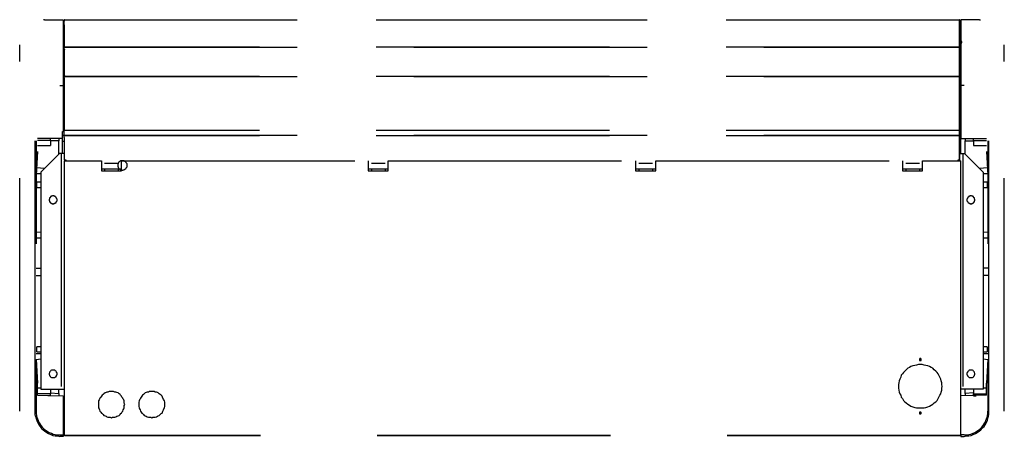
# Model space of a CAD drawing. Header units: millimetres. Extents: x 335 to 739279, y -1 to 84.
# Tile 106 of 244: x 392.436 to 394.546, y 22.648 to 23.542. Entities that reach past the tile are written whole.
import ezdxf

# ---------------------------------------------------------------- set-up
doc = ezdxf.new("R2010")
doc.units = ezdxf.units.MM
doc.header["$MEASUREMENT"] = 0
doc.linetypes.add('Dashed', pattern=[0.75, 0.5, -0.25])

msp = doc.modelspace()

# ---------------------------------------------------------------- linework, layer by layer
at = {"color": 8, "linetype": 'Dashed'}
for p, q in [((392.4888, 23.5419), (392.4868, 23.5419)), ((392.4888, 23.5419), (392.5288, 23.5419)), ((392.5288, 23.5419), (392.5288, 23.4009)), ((392.5288, 23.5389), (392.5308, 23.5389)), ((392.5308, 23.5409), (392.5308, 23.5419)), ((392.5308, 23.5419), (394.4498, 23.5419)), ((392.5308, 23.5309), (392.5308, 23.5409)), ((394.4498, 23.5409), (392.5308, 23.5409)), ((392.5308, 23.5409), (392.5308, 23.5389)), ((392.5308, 23.5409), (392.5308, 23.5389)), ((392.5308, 23.5309), (392.5308, 23.4859)), ((392.5308, 23.4849), (392.5308, 23.5309)), ((394.4498, 23.5419), (394.4498, 23.5409)), ((394.4498, 23.5309), (394.4498, 23.5409)), ((394.4498, 23.5409), (394.4508, 23.5409)), ((394.4498, 23.5389), (394.4498, 23.5409)), ((394.4498, 23.5389), (394.4498, 23.5309)), ((394.4498, 23.5329), (394.4508, 23.5329)), ((394.4498, 23.4859), (394.4498, 23.5309)), ((394.4498, 23.5309), (394.4508, 23.5309)), ((394.4508, 23.5329), (394.4508, 23.5409)), ((394.4528, 23.5339), (394.4508, 23.5339)), ((394.4508, 23.5329), (394.4508, 23.5309)), ((394.4528, 23.5319), (394.4508, 23.5319)), ((394.4508, 23.4849), (394.4508, 23.5309)), ((394.4528, 23.5419), (394.4528, 23.4009)), ((394.4928, 23.5419), (394.4528, 23.5419)), ((394.4928, 23.5419), (394.4948, 23.5419)), ((394.4518, 23.5069), (394.4518, 23.5059)), ((394.4528, 23.5069), (394.4518, 23.5069)), ((394.4528, 23.5059), (394.4518, 23.5059)), ((392.4358, 22.7019), (392.4358, 23.4879)), ((392.5308, 23.4829), (392.5308, 23.4859)), ((392.5308, 23.4859), (392.5308, 23.4849)), ((392.5308, 23.4849), (392.5308, 23.4839)), ((392.5308, 23.4849), (392.5308, 23.4839)), ((394.4498, 23.4829), (394.4498, 23.4859)), ((394.4508, 23.4859), (394.4498, 23.4859)), ((394.4498, 23.4849), (394.4508, 23.4849)), ((394.4498, 23.4839), (394.4498, 23.4849)), ((394.4508, 23.4939), (394.4518, 23.4939)), ((394.4508, 23.4849), (394.4508, 23.4859)), ((394.4508, 23.4789), (394.4508, 23.4849)), ((394.4518, 23.4939), (394.4518, 23.5049)), ((394.4518, 23.4939), (394.4528, 23.4939)), ((394.4518, 23.4909), (394.4518, 23.4919)), ((394.4518, 23.4919), (394.4528, 23.4919)), ((394.4518, 23.4909), (394.4528, 23.4909)), ((394.4528, 23.4909), (394.4528, 23.4919)), ((394.5458, 22.7019), (394.5458, 23.4879)), ((392.5288, 23.4809), (392.5308, 23.4809)), ((392.5308, 23.4789), (392.5308, 23.4829)), ((394.4498, 23.4829), (392.5308, 23.4829)), ((392.5308, 23.4829), (394.4498, 23.4829)), ((392.5308, 23.4789), (392.5308, 23.4219)), ((392.5308, 23.4789), (392.5308, 23.4219)), ((394.4498, 23.4839), (394.4498, 23.4809)), ((394.4498, 23.4789), (394.4498, 23.4829)), ((394.4498, 23.4809), (394.4498, 23.4789)), ((394.4498, 23.4219), (394.4498, 23.4789)), ((394.4508, 23.4789), (394.4498, 23.4789)), ((394.4508, 23.4789), (394.4508, 23.4219)), ((394.4528, 23.4619), (394.4508, 23.4619)), ((394.4508, 23.4569), (394.4528, 23.4569)), ((394.4508, 23.4549), (394.4528, 23.4549)), ((392.5308, 23.4199), (392.5308, 23.4219)), ((394.4498, 23.4199), (394.4498, 23.4219)), ((394.4498, 23.4219), (394.4508, 23.4219)), ((394.4498, 23.4219), (394.4498, 23.4179)), ((394.4528, 23.4399), (394.4508, 23.4399)), ((394.4528, 23.4379), (394.4508, 23.4379)), ((394.4528, 23.4239), (394.4508, 23.4239)), ((394.4528, 23.4229), (394.4508, 23.4229)), ((394.4508, 23.4199), (394.4508, 23.4219)), ((392.5218, 23.4009), (392.5288, 23.4009)), ((392.5288, 23.4179), (392.5308, 23.4179)), ((392.5288, 23.4009), (392.5288, 23.3019)), ((392.5308, 23.4169), (392.5308, 23.4199)), ((394.4498, 23.4199), (392.5308, 23.4199)), ((392.5308, 23.4199), (394.4498, 23.4199)), ((392.5308, 23.4169), (392.5308, 23.3049)), ((392.5308, 23.3049), (392.5308, 23.4169)), ((394.4498, 23.4169), (394.4498, 23.4199)), ((394.4508, 23.4199), (394.4498, 23.4199)), ((394.4498, 23.4179), (394.4498, 23.4169)), ((394.4498, 23.3049), (394.4498, 23.4169)), ((394.4498, 23.4169), (394.4508, 23.4169)), ((394.4508, 23.4169), (394.4508, 23.3049)), ((394.4528, 23.4199), (394.4518, 23.4199)), ((394.4528, 23.4199), (394.4518, 23.4199)), ((394.4518, 23.4189), (394.4518, 23.2549)), ((394.4598, 23.4009), (394.4528, 23.4009)), ((394.4528, 23.4009), (394.4528, 23.2869)), ((392.5278, 23.3019), (392.5308, 23.3019)), ((392.5278, 23.2939), (392.5278, 23.3019)), ((392.5308, 23.3039), (392.5308, 23.3049)), ((394.4498, 23.3039), (392.5308, 23.3039)), ((392.5308, 23.2939), (392.5308, 23.3039)), ((394.4498, 23.3039), (394.4498, 23.3049)), ((394.4508, 23.3049), (394.4498, 23.3049)), ((394.4498, 23.3049), (394.4498, 23.2959)), ((394.4498, 23.2939), (394.4498, 23.3039)), ((394.4498, 23.2959), (394.4498, 23.2889)), ((392.4688, 23.2359), (392.4688, 23.2819)), ((392.4708, 23.2819), (392.4708, 23.2359)), ((392.5278, 23.2869), (392.4738, 23.2869)), ((392.4908, 23.2829), (392.4738, 23.2829)), ((392.5018, 23.2829), (392.4908, 23.2829)), ((392.5018, 23.2829), (392.5018, 23.2869)), ((392.5018, 23.2829), (392.5018, 23.2719)), ((392.5198, 23.2819), (392.5018, 23.2819)), ((392.5198, 23.2869), (392.5198, 23.2819)), ((392.5198, 23.2539), (392.5198, 23.2819)), ((392.5278, 23.2939), (392.5308, 23.2939)), ((392.5278, 23.2809), (392.5278, 23.2939)), ((392.5278, 23.2809), (392.5308, 23.2809)), ((392.5278, 23.2549), (392.5278, 23.2809)), ((392.5308, 23.2929), (392.5308, 23.2939)), ((392.5308, 23.2939), (394.4498, 23.2939)), ((392.5308, 23.2889), (392.5308, 23.2929)), ((394.4498, 23.2929), (392.5308, 23.2929)), ((392.5308, 23.2889), (392.5308, 23.2409)), ((392.5308, 23.2889), (392.5308, 23.2409)), ((394.4498, 23.2939), (394.4498, 23.2929)), ((394.4498, 23.2889), (394.4498, 23.2929)), ((394.4498, 23.2409), (394.4498, 23.2889)), ((394.4498, 23.2889), (394.4508, 23.2889)), ((394.4508, 23.2409), (394.4508, 23.2889)), ((394.4528, 23.2869), (394.5078, 23.2869)), ((394.4618, 23.2869), (394.4618, 23.2819)), ((394.4618, 23.2539), (394.4618, 23.2819)), ((394.4618, 23.2819), (394.4798, 23.2819)), ((394.4798, 23.2829), (394.4798, 23.2869)), ((394.4798, 23.2829), (394.4798, 23.2719)), ((394.4798, 23.2829), (394.4908, 23.2829)), ((394.4908, 23.2829), (394.5078, 23.2829)), ((394.5108, 23.2819), (394.5108, 23.2359)), ((394.5128, 23.2359), (394.5128, 23.2819)), ((392.4738, 23.2589), (392.4708, 23.2079)), ((392.4738, 23.2589), (392.4728, 23.2359)), ((392.4738, 23.2719), (392.5018, 23.2719)), ((392.5208, 23.2549), (392.4808, 23.2149)), ((392.5248, 23.2549), (392.5208, 23.2549)), ((392.5248, 23.2549), (392.5248, 22.7489)), ((392.5308, 23.2549), (392.5248, 23.2549)), ((394.4508, 23.2549), (394.4568, 23.2549)), ((394.4568, 23.2549), (394.4568, 22.7489)), ((394.4568, 23.2549), (394.4608, 23.2549)), ((394.4608, 23.2549), (394.5008, 23.2149)), ((394.4798, 23.2719), (394.5078, 23.2719)), ((394.5078, 23.2589), (394.5108, 23.2079)), ((394.5078, 23.2589), (394.5088, 23.2359)), ((392.4688, 23.1549), (392.4688, 23.2359)), ((392.4728, 23.2359), (392.4708, 23.2079)), ((392.4708, 23.2359), (392.4708, 23.1429)), ((392.5308, 23.2409), (392.5348, 23.2409)), ((392.5308, 23.2389), (392.5308, 22.6499)), ((392.5308, 23.2389), (392.5318, 23.2389)), ((392.5318, 23.2409), (392.5318, 23.2389)), ((392.5318, 22.6499), (392.5318, 23.2389)), ((392.5318, 23.2389), (392.6108, 23.2389)), ((392.5328, 23.2409), (392.5328, 23.2389)), ((392.5328, 23.2389), (392.5328, 23.2409)), ((392.5348, 23.2409), (392.5348, 23.2389)), ((392.6108, 23.2389), (392.6108, 23.2179)), ((392.6178, 23.2339), (392.6468, 23.2339)), ((392.6538, 23.2179), (392.6538, 23.2389)), ((392.6538, 23.2389), (393.1828, 23.2389)), ((393.1828, 23.2389), (393.1828, 23.2179)), ((393.1898, 23.2339), (393.2188, 23.2339)), ((393.2258, 23.2179), (393.2258, 23.2389)), ((393.2258, 23.2389), (393.7558, 23.2389)), ((393.7558, 23.2389), (393.7558, 23.2179)), ((393.7628, 23.2339), (393.7918, 23.2339)), ((393.7988, 23.2179), (393.7988, 23.2389)), ((393.7988, 23.2389), (394.3278, 23.2389)), ((394.3278, 23.2389), (394.3278, 23.2179)), ((394.3348, 23.2339), (394.3638, 23.2339)), ((394.3708, 23.2179), (394.3708, 23.2389)), ((394.3708, 23.2389), (394.4518, 23.2389)), ((394.4468, 23.2409), (394.4498, 23.2409)), ((394.4468, 23.2389), (394.4468, 23.2409)), ((394.4478, 23.2409), (394.4478, 23.2389)), ((394.4488, 23.2409), (394.4488, 23.2389)), ((394.4488, 23.2409), (394.4488, 23.2389)), ((394.4508, 23.2409), (394.4498, 23.2409)), ((394.4498, 23.2409), (394.4498, 23.2389)), ((394.4518, 23.2389), (394.4518, 22.6499)), ((394.4518, 23.2389), (394.4528, 23.2389)), ((394.4528, 22.6499), (394.4528, 23.2389)), ((394.5088, 23.2359), (394.5108, 23.2079)), ((394.5108, 23.2359), (394.5108, 23.1429)), ((394.5128, 23.1549), (394.5128, 23.2359)), ((392.4708, 23.2119), (392.4808, 23.2119)), ((392.4888, 23.2229), (392.4718, 23.2239)), ((392.4808, 23.2149), (392.4808, 22.7489)), ((392.6538, 23.2209), (392.6108, 23.2209)), ((392.6108, 23.2179), (392.6178, 23.2179)), ((392.6178, 23.2209), (392.6178, 23.2179)), ((392.6178, 23.2179), (392.6468, 23.2179)), ((392.6468, 23.2209), (392.6468, 23.2179)), ((392.6468, 23.2179), (392.6538, 23.2179)), ((393.1898, 23.2209), (393.1828, 23.2209)), ((393.2258, 23.2209), (393.1828, 23.2209)), ((393.1828, 23.2179), (393.1898, 23.2179)), ((393.1898, 23.2209), (393.1898, 23.2179)), ((393.1898, 23.2179), (393.2188, 23.2179)), ((393.2258, 23.2209), (393.2188, 23.2209)), ((393.2188, 23.2209), (393.2188, 23.2179)), ((393.2188, 23.2179), (393.2258, 23.2179)), ((393.7628, 23.2209), (393.7558, 23.2209)), ((393.7988, 23.2209), (393.7558, 23.2209)), ((393.7558, 23.2179), (393.7628, 23.2179)), ((393.7628, 23.2209), (393.7628, 23.2179)), ((393.7628, 23.2179), (393.7918, 23.2179)), ((393.7988, 23.2209), (393.7918, 23.2209)), ((393.7918, 23.2209), (393.7918, 23.2179)), ((393.7918, 23.2179), (393.7988, 23.2179)), ((394.3348, 23.2209), (394.3278, 23.2209)), ((394.3708, 23.2209), (394.3278, 23.2209)), ((394.3278, 23.2179), (394.3348, 23.2179)), ((394.3348, 23.2209), (394.3348, 23.2179)), ((394.3348, 23.2179), (394.3638, 23.2179)), ((394.3708, 23.2209), (394.3638, 23.2209)), ((394.3638, 23.2209), (394.3638, 23.2179)), ((394.3638, 23.2179), (394.3708, 23.2179)), ((394.5098, 23.2239), (394.4928, 23.2229)), ((394.5008, 23.2149), (394.5008, 22.7489)), ((394.5008, 23.2119), (394.5108, 23.2119)), ((392.4708, 23.2079), (392.4708, 23.1089)), ((392.4808, 23.1929), (392.4728, 23.1929)), ((392.4728, 23.1819), (392.4728, 23.1929)), ((394.5088, 23.1929), (394.5008, 23.1929)), ((394.5088, 23.1929), (394.5088, 23.1819)), ((394.5108, 23.2079), (394.5108, 23.1089)), ((392.4728, 23.1819), (392.4808, 23.1819)), ((394.5008, 23.1819), (394.5088, 23.1819)), ((392.4688, 22.8139), (392.4688, 23.1549)), ((394.5128, 22.8139), (394.5128, 23.1549)), ((392.4708, 23.1429), (392.4708, 23.0609)), ((394.5108, 23.1429), (394.5108, 23.0609)), ((392.4708, 23.1089), (392.4708, 23.0609)), ((394.5108, 23.1089), (394.5108, 23.0609)), ((392.4808, 23.0849), (392.4708, 23.0859)), ((394.5108, 23.0859), (394.5008, 23.0849)), ((392.4708, 23.0739), (392.4808, 23.0739)), ((394.5008, 23.0739), (394.5108, 23.0739)), ((392.4708, 23.0089), (392.4808, 23.0089)), ((394.5108, 23.0089), (394.5008, 23.0089)), ((392.4708, 22.9929), (392.4808, 22.9929)), ((394.5108, 22.9929), (394.5008, 22.9929)), ((392.4808, 22.8399), (392.4728, 22.8399)), ((392.4728, 22.8289), (392.4728, 22.8399)), ((394.5088, 22.8399), (394.5008, 22.8399)), ((394.5088, 22.8399), (394.5088, 22.8289)), ((392.4688, 22.7279), (392.4688, 22.8139)), ((392.4808, 22.8249), (392.4708, 22.8249)), ((392.4708, 22.8129), (392.4808, 22.8139)), ((392.4708, 22.8129), (392.4708, 22.7019)), ((392.4708, 22.8129), (392.4738, 22.7619)), ((392.4728, 22.8289), (392.4808, 22.8289)), ((394.5008, 22.8289), (394.5088, 22.8289)), ((394.5108, 22.8249), (394.5008, 22.8249)), ((394.5008, 22.8139), (394.5108, 22.8129)), ((394.5108, 22.8129), (394.5078, 22.7619)), ((394.5108, 22.8129), (394.5108, 22.7019)), ((394.5128, 22.7279), (394.5128, 22.8139)), ((392.4738, 22.7359), (392.4738, 22.7619)), ((392.4808, 22.7509), (392.4738, 22.7509)), ((392.4808, 22.7489), (392.5248, 22.7489)), ((392.5018, 22.7489), (392.5018, 22.7389)), ((392.5198, 22.7399), (392.5198, 22.7489)), ((392.5248, 22.7489), (392.5308, 22.7489)), ((394.4568, 22.7489), (394.4528, 22.7489)), ((394.5008, 22.7489), (394.4568, 22.7489)), ((394.4618, 22.7399), (394.4618, 22.7489)), ((394.4798, 22.7489), (394.4798, 22.7389)), ((394.5078, 22.7509), (394.5008, 22.7509)), ((394.5078, 22.7359), (394.5078, 22.7619)), ((392.4688, 22.7069), (392.4688, 22.7279)), ((392.4908, 22.7389), (392.4738, 22.7389)), ((392.4738, 22.7359), (392.5288, 22.7349)), ((392.5018, 22.7389), (392.4908, 22.7389)), ((392.5018, 22.7349), (392.4958, 22.7349)), ((392.5018, 22.7409), (392.5198, 22.7399)), ((392.5018, 22.7349), (392.5018, 22.7389)), ((392.5198, 22.7399), (392.5198, 22.7349)), ((392.5288, 22.7349), (392.5288, 22.6509)), ((394.5078, 22.7359), (394.4528, 22.7349)), ((394.4798, 22.7409), (394.4618, 22.7399)), ((394.4618, 22.7399), (394.4618, 22.7349)), ((394.4798, 22.7349), (394.4798, 22.7389)), ((394.4798, 22.7389), (394.4908, 22.7389)), ((394.4798, 22.7349), (394.4858, 22.7349)), ((394.4908, 22.7389), (394.5078, 22.7389)), ((394.5128, 22.7069), (394.5128, 22.7279)), ((392.4688, 22.7019), (392.4688, 22.7069)), ((392.5308, 22.7149), (392.5288, 22.7149)), ((392.5298, 22.6889), (392.5298, 22.7149)), ((394.5128, 22.7019), (394.5128, 22.7069)), ((392.4688, 22.6949), (392.4688, 22.7019)), ((392.4698, 22.6909), (392.4688, 22.6949)), ((392.5298, 22.6649), (392.5298, 22.6849)), ((394.5118, 22.6909), (394.5128, 22.6949)), ((394.5128, 22.6949), (394.5128, 22.7019)), ((392.5308, 22.6649), (392.5298, 22.6649)), ((392.5298, 22.6649), (392.5298, 22.6519)), ((392.5218, 22.6509), (392.5288, 22.6509)), ((392.5288, 22.6479), (392.5218, 22.6479)), ((392.5288, 22.6509), (392.5288, 22.6479)), ((392.5298, 22.6519), (392.5308, 22.6519)), ((392.5318, 22.6499), (392.5308, 22.6499)), ((394.4518, 22.6499), (392.5318, 22.6499)), ((392.5318, 22.6489), (392.5318, 22.6499)), ((394.4518, 22.6489), (392.5318, 22.6489)), ((394.4528, 22.6499), (394.4518, 22.6499)), ((394.4518, 22.6499), (394.4518, 22.6489)), ((394.4598, 22.6509), (394.4528, 22.6509)), ((394.4528, 22.6499), (394.4528, 22.6479)), ((394.4528, 22.6479), (394.4598, 22.6479))]:
    msp.add_line(p, q, dxfattribs=at)
for points in [[(392.5318, 23.5409), (392.5318, 23.5409), (392.5318, 23.5409), (392.5318, 23.5409), (392.5318, 23.5409), (392.5318, 23.5409), (392.5318, 23.5409), (392.5318, 23.5409), (392.5318, 23.5419), (392.5318, 23.5419), (392.5318, 23.5419), (392.5318, 23.5419), (392.5318, 23.5419), (392.5318, 23.5419), (392.5318, 23.5419), (392.5318, 23.5419), (392.5318, 23.5419), (392.5308, 23.5419), (392.5308, 23.5419), (392.5308, 23.5419), (392.5308, 23.5419), (392.5308, 23.5419), (392.5308, 23.5419), (392.5308, 23.5419), (392.5308, 23.5419), (392.5308, 23.5419), (392.5308, 23.5419), (392.5308, 23.5419), (392.5308, 23.5419), (392.5308, 23.5409), (392.5308, 23.5409), (392.5308, 23.5409), (392.5308, 23.5409), (392.5308, 23.5409), (392.5308, 23.5409), (392.5308, 23.5409), (392.5308, 23.5409), (392.5308, 23.5409), (392.5308, 23.5409), (392.5308, 23.5409), (392.5308, 23.5409), (392.5308, 23.5409), (392.5308, 23.5409), (392.5308, 23.5399), (392.5308, 23.5399), (392.5308, 23.5399), (392.5308, 23.5399), (392.5308, 23.5399), (392.5308, 23.5399), (392.5308, 23.5399), (392.5308, 23.5399), (392.5308, 23.5399), (392.5308, 23.5399), (392.5308, 23.5399), (392.5308, 23.5399), (392.5308, 23.5399), (392.5318, 23.5399), (392.5318, 23.5399), (392.5318, 23.5399), (392.5318, 23.5399), (392.5318, 23.5399), (392.5318, 23.5399), (392.5318, 23.5399), (392.5318, 23.5399), (392.5318, 23.5399), (392.5318, 23.5399), (392.5318, 23.5409), (392.5318, 23.5409), (392.5318, 23.5409), (392.5318, 23.5409), (392.5318, 23.5409), (392.5318, 23.5409), (392.5318, 23.5409)], [(394.4508, 23.5409), (394.4508, 23.5409), (394.4508, 23.5409), (394.4508, 23.5409), (394.4508, 23.5409), (394.4508, 23.5409), (394.4508, 23.5409), (394.4508, 23.5409), (394.4508, 23.5419), (394.4508, 23.5419), (394.4508, 23.5419), (394.4508, 23.5419), (394.4508, 23.5419), (394.4508, 23.5419), (394.4508, 23.5419), (394.4508, 23.5419), (394.4508, 23.5419), (394.4508, 23.5419), (394.4498, 23.5419), (394.4498, 23.5419), (394.4498, 23.5419), (394.4498, 23.5419), (394.4498, 23.5419), (394.4498, 23.5419), (394.4498, 23.5419), (394.4498, 23.5419), (394.4498, 23.5419), (394.4498, 23.5419), (394.4498, 23.5419), (394.4498, 23.5409), (394.4498, 23.5409), (394.4498, 23.5409), (394.4498, 23.5409), (394.4498, 23.5409), (394.4498, 23.5409), (394.4498, 23.5409), (394.4498, 23.5409), (394.4498, 23.5409), (394.4498, 23.5409), (394.4498, 23.5409), (394.4498, 23.5409), (394.4498, 23.5409), (394.4498, 23.5409), (394.4498, 23.5399), (394.4498, 23.5399), (394.4498, 23.5399), (394.4498, 23.5399), (394.4498, 23.5399), (394.4498, 23.5399), (394.4498, 23.5399), (394.4498, 23.5399), (394.4498, 23.5399), (394.4498, 23.5399), (394.4498, 23.5399), (394.4498, 23.5399), (394.4508, 23.5399), (394.4508, 23.5399), (394.4508, 23.5399), (394.4508, 23.5399), (394.4508, 23.5399), (394.4508, 23.5399), (394.4508, 23.5399), (394.4508, 23.5399), (394.4508, 23.5399), (394.4508, 23.5399), (394.4508, 23.5399), (394.4508, 23.5409), (394.4508, 23.5409), (394.4508, 23.5409), (394.4508, 23.5409), (394.4508, 23.5409), (394.4508, 23.5409), (394.4508, 23.5409)], [(394.4518, 23.5069), (394.4518, 23.5069), (394.4518, 23.5069), (394.4518, 23.5069), (394.4518, 23.5069), (394.4518, 23.5069), (394.4518, 23.5069), (394.4518, 23.5069), (394.4518, 23.5069), (394.4518, 23.5069), (394.4518, 23.5079), (394.4518, 23.5079), (394.4518, 23.5079), (394.4518, 23.5079), (394.4508, 23.5079), (394.4508, 23.5079), (394.4508, 23.5079), (394.4508, 23.5079), (394.4508, 23.5079), (394.4508, 23.5079), (394.4508, 23.5079), (394.4508, 23.5079), (394.4508, 23.5079), (394.4508, 23.5079), (394.4508, 23.5079), (394.4508, 23.5079), (394.4508, 23.5079), (394.4508, 23.5069), (394.4508, 23.5069), (394.4508, 23.5069), (394.4508, 23.5069), (394.4498, 23.5069), (394.4498, 23.5069), (394.4498, 23.5069), (394.4498, 23.5069), (394.4498, 23.5069), (394.4498, 23.5069), (394.4498, 23.5069), (394.4498, 23.5069), (394.4498, 23.5069), (394.4498, 23.5069), (394.4498, 23.5069), (394.4508, 23.5069), (394.4508, 23.5059), (394.4508, 23.5059), (394.4508, 23.5059), (394.4508, 23.5059), (394.4508, 23.5059), (394.4508, 23.5059), (394.4508, 23.5059), (394.4508, 23.5059), (394.4508, 23.5059), (394.4508, 23.5059), (394.4508, 23.5059), (394.4508, 23.5059), (394.4508, 23.5059), (394.4508, 23.5059), (394.4508, 23.5059), (394.4508, 23.5059), (394.4518, 23.5059), (394.4518, 23.5059), (394.4518, 23.5059), (394.4518, 23.5059), (394.4518, 23.5059), (394.4518, 23.5059), (394.4518, 23.5059), (394.4518, 23.5069), (394.4518, 23.5069), (394.4518, 23.5069), (394.4518, 23.5069), (394.4518, 23.5069), (394.4518, 23.5069), (394.4518, 23.5069)], [(394.4518, 23.5059), (394.4518, 23.5059), (394.4518, 23.5059), (394.4518, 23.5059), (394.4518, 23.5059), (394.4518, 23.5059), (394.4518, 23.5059), (394.4518, 23.5069), (394.4518, 23.5069), (394.4518, 23.5069), (394.4518, 23.5069), (394.4518, 23.5069), (394.4518, 23.5069), (394.4518, 23.5069), (394.4508, 23.5069), (394.4508, 23.5069), (394.4508, 23.5069), (394.4508, 23.5069), (394.4508, 23.5069), (394.4508, 23.5069), (394.4508, 23.5069), (394.4508, 23.5069), (394.4508, 23.5069), (394.4508, 23.5069), (394.4508, 23.5069), (394.4508, 23.5069), (394.4508, 23.5069), (394.4508, 23.5069), (394.4508, 23.5069), (394.4508, 23.5069), (394.4508, 23.5059), (394.4498, 23.5059), (394.4498, 23.5059), (394.4498, 23.5059), (394.4498, 23.5059), (394.4498, 23.5059), (394.4498, 23.5059), (394.4498, 23.5059), (394.4498, 23.5059), (394.4498, 23.5059), (394.4498, 23.5059), (394.4498, 23.5059), (394.4508, 23.5059), (394.4508, 23.5059), (394.4508, 23.5059), (394.4508, 23.5049), (394.4508, 23.5049), (394.4508, 23.5049), (394.4508, 23.5049), (394.4508, 23.5049), (394.4508, 23.5049), (394.4508, 23.5049), (394.4508, 23.5049), (394.4508, 23.5049), (394.4508, 23.5049), (394.4508, 23.5049), (394.4508, 23.5049), (394.4508, 23.5049), (394.4508, 23.5049), (394.4518, 23.5049), (394.4518, 23.5049), (394.4518, 23.5049), (394.4518, 23.5049), (394.4518, 23.5049), (394.4518, 23.5059), (394.4518, 23.5059), (394.4518, 23.5059), (394.4518, 23.5059), (394.4518, 23.5059), (394.4518, 23.5059), (394.4518, 23.5059), (394.4518, 23.5059), (394.4518, 23.5059)], [(394.4528, 23.4949), (394.4528, 23.4949), (394.4528, 23.4949), (394.4518, 23.4949), (394.4518, 23.4949), (394.4518, 23.4949), (394.4518, 23.4949), (394.4518, 23.4949), (394.4518, 23.4949), (394.4508, 23.4949), (394.4508, 23.4949), (394.4508, 23.4939), (394.4508, 23.4939), (394.4508, 23.4939), (394.4508, 23.4939), (394.4508, 23.4939), (394.4508, 23.4939), (394.4508, 23.4929), (394.4508, 23.4929), (394.4508, 23.4929), (394.4508, 23.4929), (394.4508, 23.4929), (394.4508, 23.4919), (394.4508, 23.4919), (394.4508, 23.4919), (394.4508, 23.4919), (394.4508, 23.4919), (394.4508, 23.4919), (394.4518, 23.4919), (394.4518, 23.4909), (394.4518, 23.4909), (394.4518, 23.4909), (394.4518, 23.4909), (394.4518, 23.4909), (394.4528, 23.4909), (394.4528, 23.4909), (394.4528, 23.4909), (394.4528, 23.4909), (394.4528, 23.4909), (394.4538, 23.4909), (394.4538, 23.4909), (394.4538, 23.4909), (394.4538, 23.4909), (394.4538, 23.4909), (394.4538, 23.4919), (394.4538, 23.4919), (394.4548, 23.4919), (394.4548, 23.4919), (394.4548, 23.4919), (394.4548, 23.4919), (394.4548, 23.4919), (394.4548, 23.4929), (394.4548, 23.4929), (394.4548, 23.4929), (394.4548, 23.4929), (394.4548, 23.4929), (394.4548, 23.4939), (394.4548, 23.4939), (394.4548, 23.4939), (394.4548, 23.4939), (394.4548, 23.4939), (394.4548, 23.4939), (394.4548, 23.4949), (394.4538, 23.4949), (394.4538, 23.4949), (394.4538, 23.4949), (394.4538, 23.4949), (394.4538, 23.4949), (394.4538, 23.4949), (394.4538, 23.4949), (394.4528, 23.4949), (394.4528, 23.4949), (394.4528, 23.4949)], [(394.4528, 23.4939), (394.4528, 23.4939), (394.4528, 23.4939), (394.4528, 23.4939), (394.4528, 23.4939), (394.4528, 23.4939), (394.4518, 23.4939), (394.4518, 23.4939), (394.4518, 23.4939), (394.4518, 23.4939), (394.4518, 23.4939), (394.4518, 23.4939), (394.4518, 23.4939), (394.4518, 23.4939), (394.4518, 23.4939), (394.4518, 23.4929), (394.4518, 23.4929), (394.4518, 23.4929), (394.4518, 23.4929), (394.4518, 23.4929), (394.4518, 23.4929), (394.4518, 23.4929), (394.4518, 23.4929), (394.4518, 23.4929), (394.4518, 23.4929), (394.4518, 23.4929), (394.4518, 23.4919), (394.4518, 23.4919), (394.4518, 23.4919), (394.4518, 23.4919), (394.4518, 23.4919), (394.4528, 23.4919), (394.4528, 23.4919), (394.4528, 23.4919), (394.4528, 23.4919), (394.4528, 23.4919), (394.4528, 23.4919), (394.4528, 23.4919), (394.4528, 23.4919), (394.4528, 23.4919), (394.4528, 23.4919), (394.4528, 23.4919), (394.4528, 23.4919), (394.4538, 23.4919), (394.4538, 23.4919), (394.4538, 23.4919), (394.4538, 23.4919), (394.4538, 23.4929), (394.4538, 23.4929), (394.4538, 23.4929), (394.4538, 23.4929), (394.4538, 23.4929), (394.4538, 23.4929), (394.4538, 23.4929), (394.4538, 23.4929), (394.4538, 23.4929), (394.4538, 23.4929), (394.4538, 23.4929), (394.4538, 23.4939), (394.4538, 23.4939), (394.4538, 23.4939), (394.4538, 23.4939), (394.4538, 23.4939), (394.4538, 23.4939), (394.4538, 23.4939), (394.4538, 23.4939), (394.4528, 23.4939), (394.4528, 23.4939), (394.4528, 23.4939), (394.4528, 23.4939), (394.4528, 23.4939), (394.4528, 23.4939), (394.4528, 23.4939)], [(392.5308, 23.4789), (392.5308, 23.4789), (392.5308, 23.4789), (392.5308, 23.4789), (392.5308, 23.4789), (392.5308, 23.4789), (392.5298, 23.4789), (392.5298, 23.4789), (392.5298, 23.4789), (392.5298, 23.4789), (392.5298, 23.4789), (392.5298, 23.4789), (392.5298, 23.4779), (392.5298, 23.4779), (392.5298, 23.4779), (392.5298, 23.4779), (392.5298, 23.4779), (392.5298, 23.4779), (392.5298, 23.4779), (392.5298, 23.4779), (392.5298, 23.4779), (392.5298, 23.4769), (392.5298, 23.4769), (392.5298, 23.4769), (392.5298, 23.4769), (392.5298, 23.4769), (392.5298, 23.4769), (392.5298, 23.4769), (392.5298, 23.4769), (392.5298, 23.4769), (392.5298, 23.4759), (392.5308, 23.4759), (392.5308, 23.4759), (392.5308, 23.4759), (392.5308, 23.4759), (392.5308, 23.4759), (392.5308, 23.4759), (392.5308, 23.4759), (392.5308, 23.4759), (392.5318, 23.4759), (392.5318, 23.4759), (392.5318, 23.4759), (392.5318, 23.4759), (392.5318, 23.4769), (392.5318, 23.4769), (392.5318, 23.4769), (392.5318, 23.4769), (392.5318, 23.4769), (392.5318, 23.4769), (392.5328, 23.4769), (392.5328, 23.4769), (392.5328, 23.4769), (392.5328, 23.4779), (392.5328, 23.4779), (392.5328, 23.4779), (392.5328, 23.4779), (392.5328, 23.4779), (392.5328, 23.4779), (392.5328, 23.4779), (392.5328, 23.4779), (392.5318, 23.4779), (392.5318, 23.4789), (392.5318, 23.4789), (392.5318, 23.4789), (392.5318, 23.4789), (392.5318, 23.4789), (392.5318, 23.4789), (392.5318, 23.4789), (392.5318, 23.4789), (392.5318, 23.4789), (392.5308, 23.4789), (392.5308, 23.4789), (392.5308, 23.4789)], [(394.4508, 23.4789), (394.4508, 23.4789), (394.4498, 23.4789), (394.4498, 23.4789), (394.4498, 23.4789), (394.4498, 23.4789), (394.4498, 23.4789), (394.4498, 23.4789), (394.4498, 23.4789), (394.4498, 23.4789), (394.4498, 23.4789), (394.4488, 23.4789), (394.4488, 23.4779), (394.4488, 23.4779), (394.4488, 23.4779), (394.4488, 23.4779), (394.4488, 23.4779), (394.4488, 23.4779), (394.4488, 23.4779), (394.4488, 23.4779), (394.4488, 23.4779), (394.4488, 23.4769), (394.4488, 23.4769), (394.4488, 23.4769), (394.4488, 23.4769), (394.4488, 23.4769), (394.4498, 23.4769), (394.4498, 23.4769), (394.4498, 23.4769), (394.4498, 23.4769), (394.4498, 23.4759), (394.4498, 23.4759), (394.4498, 23.4759), (394.4498, 23.4759), (394.4498, 23.4759), (394.4508, 23.4759), (394.4508, 23.4759), (394.4508, 23.4759), (394.4508, 23.4759), (394.4508, 23.4759), (394.4508, 23.4759), (394.4508, 23.4759), (394.4508, 23.4759), (394.4518, 23.4769), (394.4518, 23.4769), (394.4518, 23.4769), (394.4518, 23.4769), (394.4518, 23.4769), (394.4518, 23.4769), (394.4518, 23.4769), (394.4518, 23.4769), (394.4518, 23.4769), (394.4518, 23.4779), (394.4518, 23.4779), (394.4518, 23.4779), (394.4518, 23.4779), (394.4518, 23.4779), (394.4518, 23.4779), (394.4518, 23.4779), (394.4518, 23.4779), (394.4518, 23.4779), (394.4518, 23.4789), (394.4518, 23.4789), (394.4518, 23.4789), (394.4518, 23.4789), (394.4518, 23.4789), (394.4508, 23.4789), (394.4508, 23.4789), (394.4508, 23.4789), (394.4508, 23.4789), (394.4508, 23.4789), (394.4508, 23.4789), (394.4508, 23.4789)], [(392.5308, 23.4219), (392.5308, 23.4219), (392.5308, 23.4219), (392.5308, 23.4219), (392.5308, 23.4219), (392.5308, 23.4219), (392.5298, 23.4219), (392.5298, 23.4219), (392.5298, 23.4219), (392.5298, 23.4219), (392.5298, 23.4219), (392.5298, 23.4219), (392.5298, 23.4219), (392.5298, 23.4219), (392.5298, 23.4209), (392.5298, 23.4209), (392.5298, 23.4209), (392.5298, 23.4209), (392.5298, 23.4209), (392.5298, 23.4209), (392.5298, 23.4209), (392.5298, 23.4209), (392.5298, 23.4199), (392.5298, 23.4199), (392.5298, 23.4199), (392.5298, 23.4199), (392.5298, 23.4199), (392.5298, 23.4199), (392.5298, 23.4199), (392.5298, 23.4199), (392.5298, 23.4199), (392.5308, 23.4199), (392.5308, 23.4199), (392.5308, 23.4189), (392.5308, 23.4189), (392.5308, 23.4189), (392.5308, 23.4189), (392.5308, 23.4189), (392.5308, 23.4189), (392.5318, 23.4189), (392.5318, 23.4199), (392.5318, 23.4199), (392.5318, 23.4199), (392.5318, 23.4199), (392.5318, 23.4199), (392.5318, 23.4199), (392.5318, 23.4199), (392.5318, 23.4199), (392.5318, 23.4199), (392.5328, 23.4199), (392.5328, 23.4199), (392.5328, 23.4209), (392.5328, 23.4209), (392.5328, 23.4209), (392.5328, 23.4209), (392.5328, 23.4209), (392.5328, 23.4209), (392.5328, 23.4209), (392.5328, 23.4209), (392.5328, 23.4219), (392.5318, 23.4219), (392.5318, 23.4219), (392.5318, 23.4219), (392.5318, 23.4219), (392.5318, 23.4219), (392.5318, 23.4219), (392.5318, 23.4219), (392.5318, 23.4219), (392.5318, 23.4219), (392.5318, 23.4219), (392.5308, 23.4219), (392.5308, 23.4219), (392.5308, 23.4219)], [(394.4508, 23.4219), (394.4508, 23.4219), (394.4498, 23.4219), (394.4498, 23.4219), (394.4498, 23.4219), (394.4498, 23.4219), (394.4498, 23.4219), (394.4498, 23.4219), (394.4498, 23.4219), (394.4498, 23.4219), (394.4498, 23.4219), (394.4488, 23.4219), (394.4488, 23.4219), (394.4488, 23.4219), (394.4488, 23.4209), (394.4488, 23.4209), (394.4488, 23.4209), (394.4488, 23.4209), (394.4488, 23.4209), (394.4488, 23.4209), (394.4488, 23.4209), (394.4488, 23.4209), (394.4488, 23.4199), (394.4488, 23.4199), (394.4488, 23.4199), (394.4488, 23.4199), (394.4498, 23.4199), (394.4498, 23.4199), (394.4498, 23.4199), (394.4498, 23.4199), (394.4498, 23.4199), (394.4498, 23.4199), (394.4498, 23.4199), (394.4498, 23.4189), (394.4498, 23.4189), (394.4508, 23.4189), (394.4508, 23.4189), (394.4508, 23.4189), (394.4508, 23.4189), (394.4508, 23.4189), (394.4508, 23.4199), (394.4508, 23.4199), (394.4508, 23.4199), (394.4518, 23.4199), (394.4518, 23.4199), (394.4518, 23.4199), (394.4518, 23.4199), (394.4518, 23.4199), (394.4518, 23.4199), (394.4518, 23.4199), (394.4518, 23.4199), (394.4518, 23.4209), (394.4518, 23.4209), (394.4518, 23.4209), (394.4518, 23.4209), (394.4518, 23.4209), (394.4518, 23.4209), (394.4518, 23.4209), (394.4518, 23.4209), (394.4518, 23.4219), (394.4518, 23.4219), (394.4518, 23.4219), (394.4518, 23.4219), (394.4518, 23.4219), (394.4518, 23.4219), (394.4518, 23.4219), (394.4508, 23.4219), (394.4508, 23.4219), (394.4508, 23.4219), (394.4508, 23.4219), (394.4508, 23.4219), (394.4508, 23.4219), (394.4508, 23.4219)], [(394.4508, 23.4219), (394.4508, 23.4219), (394.4498, 23.4219), (394.4498, 23.4219), (394.4498, 23.4219), (394.4498, 23.4219), (394.4498, 23.4219), (394.4498, 23.4209), (394.4498, 23.4209), (394.4498, 23.4209), (394.4498, 23.4209), (394.4498, 23.4209), (394.4488, 23.4209), (394.4488, 23.4209), (394.4488, 23.4209), (394.4488, 23.4209), (394.4488, 23.4209), (394.4488, 23.4199), (394.4488, 23.4199), (394.4488, 23.4199), (394.4488, 23.4199), (394.4488, 23.4199), (394.4488, 23.4199), (394.4488, 23.4199), (394.4488, 23.4199), (394.4498, 23.4199), (394.4498, 23.4189), (394.4498, 23.4189), (394.4498, 23.4189), (394.4498, 23.4189), (394.4498, 23.4189), (394.4498, 23.4189), (394.4498, 23.4189), (394.4498, 23.4189), (394.4498, 23.4189), (394.4508, 23.4189), (394.4508, 23.4189), (394.4508, 23.4189), (394.4508, 23.4189), (394.4508, 23.4189), (394.4508, 23.4189), (394.4508, 23.4189), (394.4508, 23.4189), (394.4508, 23.4189), (394.4508, 23.4189), (394.4518, 23.4189), (394.4518, 23.4189), (394.4518, 23.4199), (394.4518, 23.4199), (394.4518, 23.4199), (394.4518, 23.4199), (394.4518, 23.4199), (394.4518, 23.4199), (394.4518, 23.4199), (394.4518, 23.4199), (394.4518, 23.4199), (394.4518, 23.4209), (394.4518, 23.4209), (394.4518, 23.4209), (394.4518, 23.4209), (394.4518, 23.4209), (394.4518, 23.4209), (394.4518, 23.4209), (394.4518, 23.4209), (394.4508, 23.4209), (394.4508, 23.4209), (394.4508, 23.4219), (394.4508, 23.4219), (394.4508, 23.4219), (394.4508, 23.4219), (394.4508, 23.4219), (394.4508, 23.4219), (394.4508, 23.4219)], [(394.4508, 23.4209), (394.4508, 23.4209), (394.4498, 23.4209), (394.4498, 23.4209), (394.4498, 23.4209), (394.4498, 23.4209), (394.4498, 23.4209), (394.4498, 23.4209), (394.4498, 23.4209), (394.4498, 23.4209), (394.4498, 23.4209), (394.4498, 23.4209), (394.4488, 23.4209), (394.4488, 23.4209), (394.4488, 23.4199), (394.4488, 23.4199), (394.4488, 23.4199), (394.4488, 23.4199), (394.4488, 23.4199), (394.4488, 23.4199), (394.4488, 23.4199), (394.4488, 23.4199), (394.4488, 23.4189), (394.4488, 23.4189), (394.4488, 23.4189), (394.4498, 23.4189), (394.4498, 23.4189), (394.4498, 23.4189), (394.4498, 23.4189), (394.4498, 23.4189), (394.4498, 23.4189), (394.4498, 23.4189), (394.4498, 23.4189), (394.4498, 23.4189), (394.4498, 23.4189), (394.4508, 23.4189), (394.4508, 23.4189), (394.4508, 23.4189), (394.4508, 23.4189), (394.4508, 23.4189), (394.4508, 23.4189), (394.4508, 23.4189), (394.4508, 23.4189), (394.4508, 23.4189), (394.4508, 23.4189), (394.4518, 23.4189), (394.4518, 23.4189), (394.4518, 23.4189), (394.4518, 23.4189), (394.4518, 23.4189), (394.4518, 23.4189), (394.4518, 23.4199), (394.4518, 23.4199), (394.4518, 23.4199), (394.4518, 23.4199), (394.4518, 23.4199), (394.4518, 23.4199), (394.4518, 23.4199), (394.4518, 23.4199), (394.4518, 23.4209), (394.4518, 23.4209), (394.4518, 23.4209), (394.4518, 23.4209), (394.4518, 23.4209), (394.4508, 23.4209), (394.4508, 23.4209), (394.4508, 23.4209), (394.4508, 23.4209), (394.4508, 23.4209), (394.4508, 23.4209), (394.4508, 23.4209), (394.4508, 23.4209), (394.4508, 23.4209)], [(392.6558, 23.2389), (392.6548, 23.2389), (392.6538, 23.2389), (392.6538, 23.2389), (392.6528, 23.2389), (392.6518, 23.2389), (392.6508, 23.2379), (392.6498, 23.2379), (392.6498, 23.2369), (392.6488, 23.2369), (392.6478, 23.2359), (392.6478, 23.2349), (392.6468, 23.2339), (392.6468, 23.2339), (392.6468, 23.2329), (392.6458, 23.2319), (392.6458, 23.2309), (392.6458, 23.2299), (392.6458, 23.2289), (392.6458, 23.2289), (392.6458, 23.2279), (392.6458, 23.2269), (392.6468, 23.2259), (392.6468, 23.2249), (392.6468, 23.2239), (392.6478, 23.2239), (392.6478, 23.2229), (392.6488, 23.2219), (392.6498, 23.2219), (392.6498, 23.2209), (392.6508, 23.2209), (392.6518, 23.2199), (392.6528, 23.2199), (392.6538, 23.2199), (392.6538, 23.2199), (392.6548, 23.2189), (392.6558, 23.2189), (392.6568, 23.2189), (392.6578, 23.2199), (392.6588, 23.2199), (392.6598, 23.2199), (392.6598, 23.2199), (392.6608, 23.2209), (392.6618, 23.2209), (392.6628, 23.2219), (392.6628, 23.2219), (392.6638, 23.2229), (392.6638, 23.2239), (392.6648, 23.2239), (392.6648, 23.2249), (392.6658, 23.2259), (392.6658, 23.2269), (392.6658, 23.2279), (392.6658, 23.2289), (392.6658, 23.2289), (392.6658, 23.2299), (392.6658, 23.2309), (392.6658, 23.2319), (392.6658, 23.2329), (392.6648, 23.2339), (392.6648, 23.2339), (392.6638, 23.2349), (392.6638, 23.2359), (392.6628, 23.2369), (392.6628, 23.2369), (392.6618, 23.2379), (392.6608, 23.2379), (392.6598, 23.2389), (392.6598, 23.2389), (392.6588, 23.2389), (392.6578, 23.2389), (392.6568, 23.2389), (392.6558, 23.2389)], [(392.5078, 23.1639), (392.5068, 23.1639), (392.5058, 23.1639), (392.5048, 23.1629), (392.5048, 23.1629), (392.5038, 23.1629), (392.5028, 23.1629), (392.5028, 23.1619), (392.5018, 23.1619), (392.5018, 23.1609), (392.5008, 23.1609), (392.5008, 23.1599), (392.4998, 23.1599), (392.4998, 23.1589), (392.4998, 23.1579), (392.4998, 23.1569), (392.4988, 23.1569), (392.4988, 23.1559), (392.4988, 23.1549), (392.4988, 23.1549), (392.4988, 23.1539), (392.4998, 23.1529), (392.4998, 23.1519), (392.4998, 23.1519), (392.4998, 23.1509), (392.5008, 23.1509), (392.5008, 23.1499), (392.5018, 23.1489), (392.5018, 23.1489), (392.5028, 23.1489), (392.5028, 23.1479), (392.5038, 23.1479), (392.5048, 23.1479), (392.5048, 23.1469), (392.5058, 23.1469), (392.5068, 23.1469), (392.5078, 23.1469), (392.5078, 23.1469), (392.5088, 23.1469), (392.5098, 23.1469), (392.5098, 23.1479), (392.5108, 23.1479), (392.5118, 23.1479), (392.5118, 23.1489), (392.5128, 23.1489), (392.5138, 23.1489), (392.5138, 23.1499), (392.5138, 23.1509), (392.5148, 23.1509), (392.5148, 23.1519), (392.5148, 23.1519), (392.5158, 23.1529), (392.5158, 23.1539), (392.5158, 23.1549), (392.5158, 23.1549), (392.5158, 23.1559), (392.5158, 23.1569), (392.5158, 23.1569), (392.5148, 23.1579), (392.5148, 23.1589), (392.5148, 23.1599), (392.5138, 23.1599), (392.5138, 23.1609), (392.5138, 23.1609), (392.5128, 23.1619), (392.5118, 23.1619), (392.5118, 23.1629), (392.5108, 23.1629), (392.5098, 23.1629), (392.5098, 23.1629), (392.5088, 23.1639), (392.5078, 23.1639), (392.5078, 23.1639)], [(394.4738, 23.1639), (394.4738, 23.1639), (394.4728, 23.1639), (394.4718, 23.1629), (394.4718, 23.1629), (394.4708, 23.1629), (394.4698, 23.1629), (394.4698, 23.1619), (394.4688, 23.1619), (394.4688, 23.1609), (394.4678, 23.1609), (394.4678, 23.1599), (394.4668, 23.1599), (394.4668, 23.1589), (394.4668, 23.1579), (394.4658, 23.1569), (394.4658, 23.1569), (394.4658, 23.1559), (394.4658, 23.1549), (394.4658, 23.1549), (394.4658, 23.1539), (394.4658, 23.1529), (394.4668, 23.1519), (394.4668, 23.1519), (394.4668, 23.1509), (394.4678, 23.1509), (394.4678, 23.1499), (394.4688, 23.1489), (394.4688, 23.1489), (394.4698, 23.1489), (394.4698, 23.1479), (394.4708, 23.1479), (394.4718, 23.1479), (394.4718, 23.1469), (394.4728, 23.1469), (394.4738, 23.1469), (394.4738, 23.1469), (394.4748, 23.1469), (394.4758, 23.1469), (394.4768, 23.1469), (394.4768, 23.1479), (394.4778, 23.1479), (394.4788, 23.1479), (394.4788, 23.1489), (394.4798, 23.1489), (394.4798, 23.1489), (394.4808, 23.1499), (394.4808, 23.1509), (394.4818, 23.1509), (394.4818, 23.1519), (394.4818, 23.1519), (394.4818, 23.1529), (394.4828, 23.1539), (394.4828, 23.1549), (394.4828, 23.1549), (394.4828, 23.1559), (394.4828, 23.1569), (394.4818, 23.1569), (394.4818, 23.1579), (394.4818, 23.1589), (394.4818, 23.1599), (394.4808, 23.1599), (394.4808, 23.1609), (394.4798, 23.1609), (394.4798, 23.1619), (394.4788, 23.1619), (394.4788, 23.1629), (394.4778, 23.1629), (394.4768, 23.1629), (394.4768, 23.1629), (394.4758, 23.1639), (394.4748, 23.1639), (394.4738, 23.1639)], [(394.3658, 22.8149), (394.3658, 22.8149), (394.3648, 22.8149), (394.3648, 22.8149), (394.3648, 22.8149), (394.3648, 22.8149), (394.3648, 22.8149), (394.3648, 22.8139), (394.3638, 22.8139), (394.3638, 22.8139), (394.3638, 22.8139), (394.3638, 22.8139), (394.3638, 22.8139), (394.3638, 22.8139), (394.3638, 22.8129), (394.3638, 22.8129), (394.3638, 22.8129), (394.3638, 22.8129), (394.3638, 22.8129), (394.3638, 22.8119), (394.3638, 22.8119), (394.3638, 22.8119), (394.3638, 22.8119), (394.3638, 22.8119), (394.3638, 22.8119), (394.3638, 22.8109), (394.3638, 22.8109), (394.3638, 22.8109), (394.3638, 22.8109), (394.3648, 22.8109), (394.3648, 22.8109), (394.3648, 22.8109), (394.3648, 22.8109), (394.3648, 22.8109), (394.3648, 22.8109), (394.3658, 22.8099), (394.3658, 22.8099), (394.3658, 22.8099), (394.3658, 22.8109), (394.3658, 22.8109), (394.3668, 22.8109), (394.3668, 22.8109), (394.3668, 22.8109), (394.3668, 22.8109), (394.3668, 22.8109), (394.3668, 22.8109), (394.3678, 22.8109), (394.3678, 22.8109), (394.3678, 22.8119), (394.3678, 22.8119), (394.3678, 22.8119), (394.3678, 22.8119), (394.3678, 22.8119), (394.3678, 22.8119), (394.3678, 22.8129), (394.3678, 22.8129), (394.3678, 22.8129), (394.3678, 22.8129), (394.3678, 22.8129), (394.3678, 22.8139), (394.3678, 22.8139), (394.3678, 22.8139), (394.3678, 22.8139), (394.3668, 22.8139), (394.3668, 22.8139), (394.3668, 22.8139), (394.3668, 22.8149), (394.3668, 22.8149), (394.3668, 22.8149), (394.3658, 22.8149), (394.3658, 22.8149), (394.3658, 22.8149), (394.3658, 22.8149)], [(392.5078, 22.7899), (392.5068, 22.7899), (392.5058, 22.7899), (392.5048, 22.7899), (392.5048, 22.7899), (392.5038, 22.7899), (392.5028, 22.7889), (392.5028, 22.7889), (392.5018, 22.7879), (392.5018, 22.7879), (392.5008, 22.7869), (392.5008, 22.7869), (392.4998, 22.7859), (392.4998, 22.7859), (392.4998, 22.7849), (392.4998, 22.7839), (392.4988, 22.7829), (392.4988, 22.7829), (392.4988, 22.7819), (392.4988, 22.7809), (392.4988, 22.7809), (392.4998, 22.7799), (392.4998, 22.7789), (392.4998, 22.7779), (392.4998, 22.7779), (392.5008, 22.7769), (392.5008, 22.7769), (392.5018, 22.7759), (392.5018, 22.7759), (392.5028, 22.7749), (392.5028, 22.7749), (392.5038, 22.7739), (392.5048, 22.7739), (392.5048, 22.7739), (392.5058, 22.7739), (392.5068, 22.7739), (392.5078, 22.7739), (392.5078, 22.7739), (392.5088, 22.7739), (392.5098, 22.7739), (392.5098, 22.7739), (392.5108, 22.7739), (392.5118, 22.7749), (392.5118, 22.7749), (392.5128, 22.7759), (392.5138, 22.7759), (392.5138, 22.7769), (392.5138, 22.7769), (392.5148, 22.7779), (392.5148, 22.7779), (392.5148, 22.7789), (392.5158, 22.7799), (392.5158, 22.7809), (392.5158, 22.7809), (392.5158, 22.7819), (392.5158, 22.7829), (392.5158, 22.7829), (392.5158, 22.7839), (392.5148, 22.7849), (392.5148, 22.7859), (392.5148, 22.7859), (392.5138, 22.7869), (392.5138, 22.7869), (392.5138, 22.7879), (392.5128, 22.7879), (392.5118, 22.7889), (392.5118, 22.7889), (392.5108, 22.7899), (392.5098, 22.7899), (392.5098, 22.7899), (392.5088, 22.7899), (392.5078, 22.7899), (392.5078, 22.7899)], [(394.3658, 22.8019), (394.3618, 22.8019), (394.3578, 22.8009), (394.3538, 22.7999), (394.3498, 22.7989), (394.3458, 22.7979), (394.3428, 22.7959), (394.3388, 22.7939), (394.3358, 22.7909), (394.3328, 22.7879), (394.3298, 22.7849), (394.3278, 22.7819), (394.3248, 22.7789), (394.3238, 22.7749), (394.3218, 22.7709), (394.3208, 22.7669), (394.3198, 22.7629), (394.3188, 22.7589), (394.3188, 22.7549), (394.3188, 22.7509), (394.3198, 22.7469), (394.3208, 22.7429), (394.3218, 22.7389), (394.3238, 22.7359), (394.3248, 22.7319), (394.3278, 22.7289), (394.3298, 22.7249), (394.3328, 22.7219), (394.3358, 22.7199), (394.3388, 22.7169), (394.3428, 22.7149), (394.3458, 22.7129), (394.3498, 22.7109), (394.3538, 22.7099), (394.3578, 22.7089), (394.3618, 22.7089), (394.3658, 22.7089), (394.3698, 22.7089), (394.3738, 22.7089), (394.3778, 22.7099), (394.3818, 22.7109), (394.3858, 22.7129), (394.3888, 22.7149), (394.3928, 22.7169), (394.3958, 22.7199), (394.3988, 22.7219), (394.4018, 22.7249), (394.4038, 22.7289), (394.4058, 22.7319), (394.4078, 22.7359), (394.4098, 22.7389), (394.4108, 22.7429), (394.4118, 22.7469), (394.4118, 22.7509), (394.4128, 22.7549), (394.4118, 22.7589), (394.4118, 22.7629), (394.4108, 22.7669), (394.4098, 22.7709), (394.4078, 22.7749), (394.4058, 22.7789), (394.4038, 22.7819), (394.4018, 22.7849), (394.3988, 22.7879), (394.3958, 22.7909), (394.3928, 22.7939), (394.3888, 22.7959), (394.3858, 22.7979), (394.3818, 22.7989), (394.3778, 22.7999), (394.3738, 22.8009), (394.3698, 22.8019), (394.3658, 22.8019)], [(394.4738, 22.7899), (394.4738, 22.7899), (394.4728, 22.7899), (394.4718, 22.7899), (394.4718, 22.7899), (394.4708, 22.7899), (394.4698, 22.7889), (394.4698, 22.7889), (394.4688, 22.7879), (394.4688, 22.7879), (394.4678, 22.7869), (394.4678, 22.7869), (394.4668, 22.7859), (394.4668, 22.7859), (394.4668, 22.7849), (394.4658, 22.7839), (394.4658, 22.7829), (394.4658, 22.7829), (394.4658, 22.7819), (394.4658, 22.7809), (394.4658, 22.7809), (394.4658, 22.7799), (394.4668, 22.7789), (394.4668, 22.7779), (394.4668, 22.7779), (394.4678, 22.7769), (394.4678, 22.7769), (394.4688, 22.7759), (394.4688, 22.7759), (394.4698, 22.7749), (394.4698, 22.7749), (394.4708, 22.7739), (394.4718, 22.7739), (394.4718, 22.7739), (394.4728, 22.7739), (394.4738, 22.7739), (394.4738, 22.7739), (394.4748, 22.7739), (394.4758, 22.7739), (394.4768, 22.7739), (394.4768, 22.7739), (394.4778, 22.7739), (394.4788, 22.7749), (394.4788, 22.7749), (394.4798, 22.7759), (394.4798, 22.7759), (394.4808, 22.7769), (394.4808, 22.7769), (394.4818, 22.7779), (394.4818, 22.7779), (394.4818, 22.7789), (394.4818, 22.7799), (394.4828, 22.7809), (394.4828, 22.7809), (394.4828, 22.7819), (394.4828, 22.7829), (394.4828, 22.7829), (394.4818, 22.7839), (394.4818, 22.7849), (394.4818, 22.7859), (394.4818, 22.7859), (394.4808, 22.7869), (394.4808, 22.7869), (394.4798, 22.7879), (394.4798, 22.7879), (394.4788, 22.7889), (394.4788, 22.7889), (394.4778, 22.7899), (394.4768, 22.7899), (394.4768, 22.7899), (394.4758, 22.7899), (394.4748, 22.7899), (394.4738, 22.7899)], [(392.6328, 22.7439), (392.6298, 22.7439), (392.6278, 22.7439), (392.6248, 22.7429), (392.6228, 22.7429), (392.6208, 22.7419), (392.6188, 22.7409), (392.6158, 22.7389), (392.6148, 22.7379), (392.6128, 22.7359), (392.6108, 22.7339), (392.6098, 22.7319), (392.6078, 22.7299), (392.6068, 22.7279), (392.6058, 22.7259), (392.6048, 22.7239), (392.6048, 22.7209), (392.6048, 22.7189), (392.6048, 22.7159), (392.6048, 22.7139), (392.6048, 22.7119), (392.6048, 22.7089), (392.6058, 22.7069), (392.6068, 22.7049), (392.6078, 22.7019), (392.6098, 22.6999), (392.6108, 22.6979), (392.6128, 22.6969), (392.6148, 22.6949), (392.6158, 22.6929), (392.6188, 22.6919), (392.6208, 22.6909), (392.6228, 22.6899), (392.6248, 22.6889), (392.6278, 22.6889), (392.6298, 22.6889), (392.6328, 22.6879), (392.6348, 22.6889), (392.6368, 22.6889), (392.6398, 22.6889), (392.6418, 22.6899), (392.6438, 22.6909), (392.6468, 22.6919), (392.6488, 22.6929), (392.6508, 22.6949), (392.6518, 22.6969), (392.6538, 22.6979), (392.6548, 22.6999), (392.6568, 22.7019), (392.6578, 22.7049), (392.6588, 22.7069), (392.6598, 22.7089), (392.6598, 22.7119), (392.6598, 22.7139), (392.6608, 22.7159), (392.6598, 22.7189), (392.6598, 22.7209), (392.6598, 22.7239), (392.6588, 22.7259), (392.6578, 22.7279), (392.6568, 22.7299), (392.6548, 22.7319), (392.6538, 22.7339), (392.6518, 22.7359), (392.6508, 22.7379), (392.6488, 22.7389), (392.6468, 22.7409), (392.6438, 22.7419), (392.6418, 22.7429), (392.6398, 22.7429), (392.6368, 22.7439), (392.6348, 22.7439), (392.6328, 22.7439)], [(392.7188, 22.7439), (392.7168, 22.7439), (392.7138, 22.7439), (392.7118, 22.7429), (392.7088, 22.7429), (392.7068, 22.7419), (392.7048, 22.7409), (392.7028, 22.7389), (392.7008, 22.7379), (392.6988, 22.7359), (392.6978, 22.7339), (392.6958, 22.7319), (392.6948, 22.7299), (392.6938, 22.7279), (392.6928, 22.7259), (392.6918, 22.7239), (392.6908, 22.7209), (392.6908, 22.7189), (392.6908, 22.7159), (392.6908, 22.7139), (392.6908, 22.7119), (392.6918, 22.7089), (392.6928, 22.7069), (392.6938, 22.7049), (392.6948, 22.7019), (392.6958, 22.6999), (392.6978, 22.6979), (392.6988, 22.6969), (392.7008, 22.6949), (392.7028, 22.6929), (392.7048, 22.6919), (392.7068, 22.6909), (392.7088, 22.6899), (392.7118, 22.6889), (392.7138, 22.6889), (392.7168, 22.6889), (392.7188, 22.6879), (392.7208, 22.6889), (392.7238, 22.6889), (392.7258, 22.6889), (392.7288, 22.6899), (392.7308, 22.6909), (392.7328, 22.6919), (392.7348, 22.6929), (392.7368, 22.6949), (392.7388, 22.6969), (392.7408, 22.6979), (392.7418, 22.6999), (392.7428, 22.7019), (392.7438, 22.7049), (392.7448, 22.7069), (392.7458, 22.7089), (392.7468, 22.7119), (392.7468, 22.7139), (392.7468, 22.7159), (392.7468, 22.7189), (392.7468, 22.7209), (392.7458, 22.7239), (392.7448, 22.7259), (392.7438, 22.7279), (392.7428, 22.7299), (392.7418, 22.7319), (392.7408, 22.7339), (392.7388, 22.7359), (392.7368, 22.7379), (392.7348, 22.7389), (392.7328, 22.7409), (392.7308, 22.7419), (392.7288, 22.7429), (392.7258, 22.7429), (392.7238, 22.7439), (392.7208, 22.7439), (392.7188, 22.7439)], [(392.4698, 22.6909), (392.4708, 22.6859), (392.4728, 22.6819), (392.4748, 22.6769), (392.4768, 22.6729), (392.4798, 22.6689), (392.4828, 22.6649), (392.4858, 22.6619), (392.4898, 22.6589), (392.4938, 22.6559), (392.4978, 22.6539), (392.5028, 22.6519), (392.5068, 22.6499), (392.5118, 22.6489), (392.5168, 22.6489), (392.5218, 22.6479)], [(392.4708, 22.7019), (392.4708, 22.6969), (392.4718, 22.6929), (392.4728, 22.6879), (392.4748, 22.6839), (392.4758, 22.6789), (392.4788, 22.6749), (392.4808, 22.6709), (392.4838, 22.6679), (392.4878, 22.6639), (392.4908, 22.6609), (392.4948, 22.6589), (392.4988, 22.6559), (392.5038, 22.6549), (392.5078, 22.6529), (392.5118, 22.6519), (392.5168, 22.6509), (392.5218, 22.6509)], [(394.3658, 22.6999), (394.3658, 22.6999), (394.3648, 22.6999), (394.3648, 22.6999), (394.3648, 22.6999), (394.3648, 22.6999), (394.3648, 22.6999), (394.3648, 22.6999), (394.3638, 22.6999), (394.3638, 22.6999), (394.3638, 22.6989), (394.3638, 22.6989), (394.3638, 22.6989), (394.3638, 22.6989), (394.3638, 22.6989), (394.3638, 22.6989), (394.3638, 22.6979), (394.3638, 22.6979), (394.3638, 22.6979), (394.3638, 22.6979), (394.3638, 22.6979), (394.3638, 22.6969), (394.3638, 22.6969), (394.3638, 22.6969), (394.3638, 22.6969), (394.3638, 22.6969), (394.3638, 22.6969), (394.3638, 22.6959), (394.3638, 22.6959), (394.3648, 22.6959), (394.3648, 22.6959), (394.3648, 22.6959), (394.3648, 22.6959), (394.3648, 22.6959), (394.3648, 22.6959), (394.3658, 22.6959), (394.3658, 22.6959), (394.3658, 22.6959), (394.3658, 22.6959), (394.3658, 22.6959), (394.3668, 22.6959), (394.3668, 22.6959), (394.3668, 22.6959), (394.3668, 22.6959), (394.3668, 22.6959), (394.3668, 22.6959), (394.3678, 22.6969), (394.3678, 22.6969), (394.3678, 22.6969), (394.3678, 22.6969), (394.3678, 22.6969), (394.3678, 22.6969), (394.3678, 22.6979), (394.3678, 22.6979), (394.3678, 22.6979), (394.3678, 22.6979), (394.3678, 22.6979), (394.3678, 22.6989), (394.3678, 22.6989), (394.3678, 22.6989), (394.3678, 22.6989), (394.3678, 22.6989), (394.3678, 22.6989), (394.3668, 22.6999), (394.3668, 22.6999), (394.3668, 22.6999), (394.3668, 22.6999), (394.3668, 22.6999), (394.3668, 22.6999), (394.3658, 22.6999), (394.3658, 22.6999), (394.3658, 22.6999), (394.3658, 22.6999)], [(394.4598, 22.6509), (394.4648, 22.6509), (394.4698, 22.6519), (394.4738, 22.6529), (394.4788, 22.6549), (394.4828, 22.6559), (394.4868, 22.6589), (394.4908, 22.6609), (394.4938, 22.6639), (394.4978, 22.6679), (394.5008, 22.6709), (394.5028, 22.6749), (394.5058, 22.6789), (394.5068, 22.6839), (394.5088, 22.6879), (394.5098, 22.6929), (394.5108, 22.6969), (394.5108, 22.7019)], [(394.4598, 22.6479), (394.4648, 22.6489), (394.4698, 22.6489), (394.4748, 22.6499), (394.4788, 22.6519), (394.4838, 22.6539), (394.4878, 22.6559), (394.4918, 22.6589), (394.4958, 22.6619), (394.4988, 22.6659), (394.5028, 22.6689), (394.5048, 22.6729), (394.5078, 22.6779), (394.5098, 22.6819), (394.5108, 22.6869), (394.5118, 22.6909)]]:
    msp.add_lwpolyline(points, dxfattribs=at)

doc.saveas('drawing.dxf')
